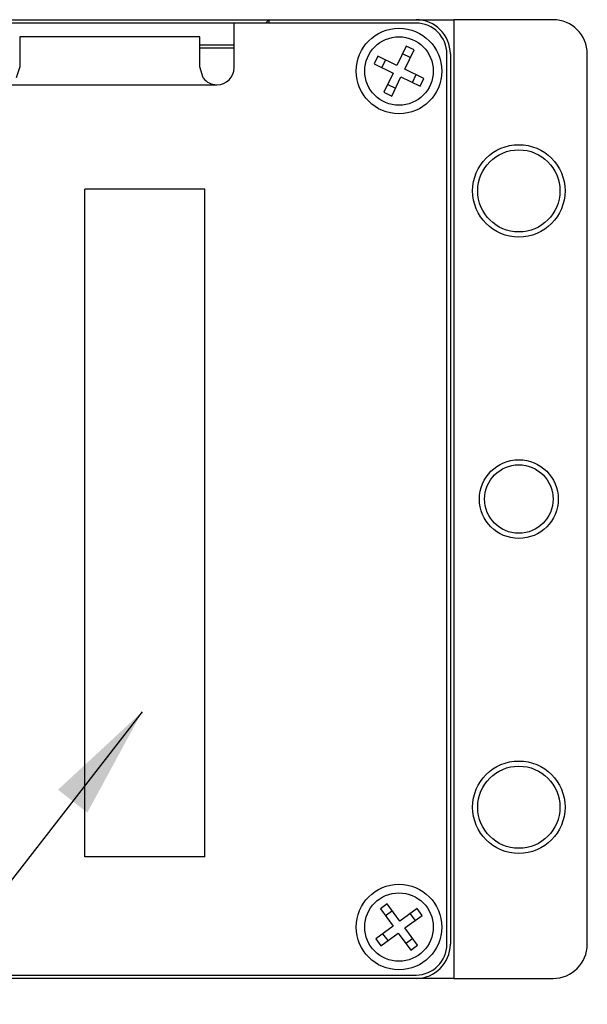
# Paper-space layout 'FFC body' of a CAD drawing. Header units: millimetres. Extents: x 5 to 274, y 4 to 211.
# Tile 9 of 15: x 208 to 225, y 98 to 126. Entities that reach past the tile are written whole.
import ezdxf

# ---------------------------------------------------------------- set-up
doc = ezdxf.new("R2010")
doc.units = ezdxf.units.MM
doc.layers.add('DIMENSIONS', color=8, linetype='Continuous')
doc.dimstyles.new('SLDDIMSTYLE2', dxfattribs={"dimtxt": 0.18, "dimasz": 3.302, "dimexe": 0, "dimexo": 0.0625, "dimgap": 0, "dimtad": 0, "dimtih": 1, "dimtoh": 1, "dimdec": 0, "dimrnd": 1e-09, "dimzin": 0, "dimdsep": 46, "dimtxsty": 'Standard', "dimsah": 1, "dimcen": 0.09, "dimadec": 0, "dimazin": 0, "dimtfac": 3.302, "dimtdec": 0, "dimtofl": 0, "dimtmove": 0, "dimatfit": 3, "dimfxl": 0, "dimfrac": 2, "dimtolj": 1, "dimtzin": 0, "dimarcsym": 0})

psp = doc.layouts.new('FFC body')

# ---------------------------------------------------------------- linework, layer by layer
at = {"color": 7, "linetype": 'Continuous', "lineweight": 25}
for p, q in [((198.2869929, 126.4718718), (215.6869929, 126.4718718)), ((214.6689929, 126.3718718), (207.4119929, 126.3718718)), ((214.6689929, 125.0718718), (214.6689929, 126.3718718)), ((219.9869929, 126.3718718), (214.6689929, 126.3718718)), ((215.5869929, 126.3718718), (215.6869929, 126.4718718)), ((215.6869929, 126.4718718), (215.6869929, 126.3718718)), ((215.6869929, 126.4718718), (219.9869929, 126.4718718)), ((219.9869929, 126.4718718), (221.0869929, 126.4718718)), ((221.0869929, 126.4718718), (221.0869929, 98.4718718)), ((223.9869929, 126.4718718), (221.0869929, 126.4718718)), ((213.6689929, 125.9689959), (208.4089929, 125.9689959)), ((208.4089929, 125.9689959), (208.4089929, 125.0952469)), ((213.6689929, 125.0952469), (213.6689929, 125.9689959)), ((213.6689929, 125.7393256), (214.6689929, 125.7393256)), ((219.700465, 125.7016353), (219.4287628, 125.1387828)), ((219.925606, 125.5929544), (219.700465, 125.7016353)), ((214.6689929, 125.6384452), (213.6689929, 125.6384452)), ((218.8659103, 125.4104849), (218.7572295, 125.1853439)), ((219.4287628, 125.1387828), (218.8659103, 125.4104849)), ((219.8169251, 125.3678134), (219.5917841, 125.4764943)), ((219.6539038, 125.0301019), (219.925606, 125.5929544)), ((220.8869929, 99.4718718), (220.8869929, 125.4718718)), ((220.9869929, 125.4718718), (220.9869929, 99.4718718)), ((224.9869929, 99.4718718), (224.9869929, 125.4718718)), ((208.4089929, 125.0952469), (208.3068197, 124.7689959)), ((213.7711661, 124.7689959), (213.6689929, 125.0952469)), ((218.7572295, 125.1853439), (219.320082, 124.9136418)), ((219.0910513, 125.3018041), (218.9823705, 125.0766631)), ((219.320082, 124.9136418), (219.0483798, 124.3507893)), ((219.2735208, 124.2421084), (219.545223, 124.8049609)), ((219.545223, 124.8049609), (220.1080754, 124.5332587)), ((220.2167563, 124.7583997), (219.6539038, 125.0301019)), ((219.8829344, 124.6419396), (219.9916153, 124.8670806)), ((207.9119929, 124.5718718), (214.1689929, 124.5718718)), ((219.1570607, 124.5759303), (219.3822016, 124.4672494)), ((220.1080754, 124.5332587), (220.2167563, 124.7583997)), ((219.0483798, 124.3507893), (219.2735208, 124.2421084)), ((210.311991, 102.0218748), (210.3119922, 121.5218733)), ((213.8119903, 121.5218733), (210.3119922, 121.5218733)), ((213.8119884, 102.0218742), (213.8119903, 121.5218733)), ((213.8119884, 102.0218742), (210.311991, 102.0218748)), ((219.1453411, 100.6511355), (218.9435071, 100.5036125)), ((219.5141485, 100.1465503), (219.1453411, 100.6511355)), ((218.9435071, 100.5036125), (219.3123144, 99.9990274)), ((219.2928641, 100.4493014), (219.09103, 100.3017785)), ((220.0187336, 100.5153576), (219.5141485, 100.1465503)), ((219.9644225, 100.1660007), (219.8168995, 100.3678347)), ((220.1662565, 100.3135236), (220.0187336, 100.5153576)), ((219.6616714, 99.9447163), (220.1662565, 100.3135236)), ((219.3123144, 99.9990274), (218.8077293, 99.6302201)), ((218.9552522, 99.428386), (219.4598373, 99.7971933)), ((219.4598373, 99.7971933), (219.8286446, 99.2926082)), ((220.0304787, 99.4401311), (219.6616714, 99.9447163)), ((218.8077293, 99.6302201), (218.9552522, 99.428386)), ((219.0095633, 99.777743), (219.1570862, 99.5759089)), ((219.6811217, 99.4944423), (219.8829558, 99.6419652)), ((219.8286446, 99.2926082), (220.0304787, 99.4401311)), ((193.9869929, 98.5718718), (219.9869929, 98.5718718)), ((219.9869929, 98.4718718), (193.9869929, 98.4718718)), ((221.0869929, 98.4718718), (219.9869929, 98.4718718)), ((221.0869929, 98.4718718), (223.9869929, 98.4718718))]:
    psp.add_line(p, q, dxfattribs=at)
for centre, radius in [((219.4869929, 124.9718718), 1.25), ((219.4869929, 124.9718718), 1), ((222.9869929, 121.4718718), 1.35), ((222.9869929, 121.4718718), 1.2), ((222.9869929, 112.4718718), 1.15), ((222.9869929, 112.4718718), 1), ((222.9869929, 103.4718718), 1.35), ((222.9869929, 103.4718718), 1.2), ((219.4869929, 99.9718718), 1.25), ((219.4869929, 99.9718718), 1)]:
    psp.add_circle(centre, radius, dxfattribs=at)
for centre, radius, start, end in [((219.9869929, 125.4718718), 1, 0, 90), ((219.9869929, 125.4718718), 0.9, 0, 90), ((223.9869929, 125.4718718), 1, 0, 90), ((214.1689929, 125.0718718), 0.5, 270, 0), ((214.1689929, 125.0718718), 0.5, 217.28296883, 270), ((219.9869929, 99.4718718), 1, 270, 0), ((219.9869929, 99.4718718), 0.9, 270, 360), ((223.9869929, 99.4718718), 1, 270, 0)]:
    psp.add_arc(centre, radius, start, end, dxfattribs=at)

# ---------------------------------------------------------------- leaders
at = {"layer": 'DIMENSIONS'}
psp.add_leader([(211.9815969, 106.2575641), (199.4515312, 90.1162138), (205.8015312, 90.1162138)], dimstyle='SLDDIMSTYLE2', dxfattribs=at)

doc.saveas('drawing.dxf')
